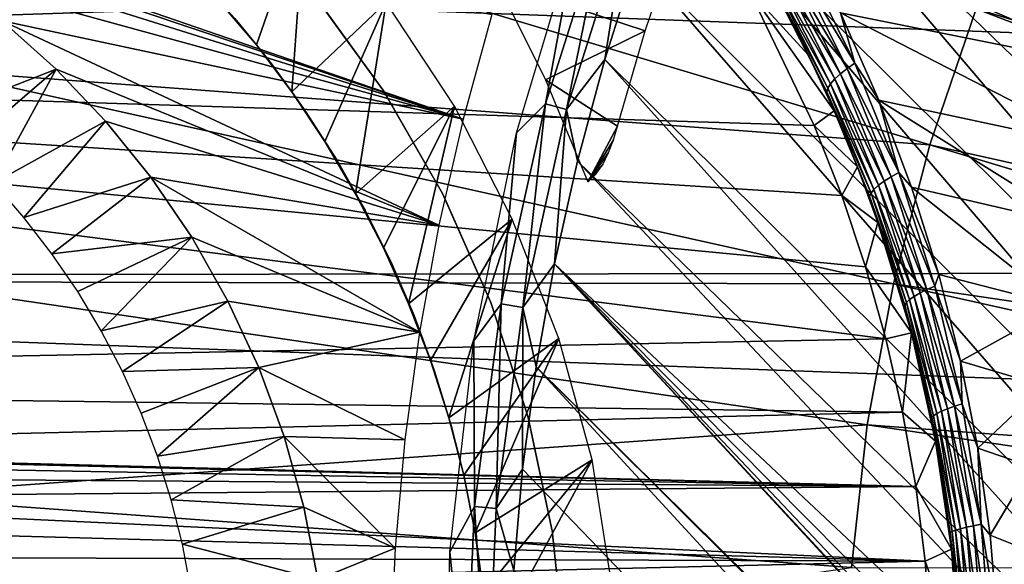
# Model space of a CAD drawing. Header units: millimetres. Extents: x -30.2 to 30.2, y -30.2 to 30.2.
# Tile 47 of 191: x -16.5 to -10.7, y 0.9 to 4.1. Entities that reach past the tile are written whole.
import ezdxf

# ---------------------------------------------------------------- set-up
doc = ezdxf.new("R2010")
doc.units = ezdxf.units.MM
doc.header["$LTSCALE"] = 81.481481
for name, color, linetype in [('1', 7, 'CONTINUOUS'), ('104', 7, 'CONTINUOUS'), ('112', 7, 'CONTINUOUS'), ('114', 7, 'CONTINUOUS'), ('133', 7, 'CONTINUOUS'), ('168', 7, 'CONTINUOUS'), ('174', 7, 'CONTINUOUS'), ('178', 7, 'CONTINUOUS'), ('2', 7, 'CONTINUOUS'), ('67', 7, 'CONTINUOUS'), ('71', 7, 'CONTINUOUS'), ('73', 7, 'CONTINUOUS'), ('79', 7, 'CONTINUOUS'), ('84', 7, 'CONTINUOUS')]:
    doc.layers.add(name, color=color, linetype=linetype)

msp = doc.modelspace()

# ---------------------------------------------------------------- linework, layer by layer
at = {"layer": '1', "color": 251, "linetype": 'Continuous', "true_color": 0x4c4c4c}
for points in [[(26.9991, 2.6189, 4.4), (-26.7333, 4.5989, 4.4), (26.7244, 4.6514, 4.4), (26.9991, 2.6189, 4.4)], [(-27.004, 2.5661, 4.4), (-26.7333, 4.5989, 4.4), (26.9991, 2.6189, 4.4), (-27.004, 2.5661, 4.4)], [(27.1205, 0.564, 4.4), (-27.004, 2.5661, 4.4), (26.9991, 2.6189, 4.4), (27.1205, 0.564, 4.4)], [(-27.1215, 0.5111, 4.4), (-27.004, 2.5661, 4.4), (27.1205, 0.564, 4.4), (-27.1215, 0.5111, 4.4)]]:
    msp.add_3dface(points, dxfattribs=at)
at = {"layer": '104', "color": 251, "linetype": 'Continuous', "true_color": 0x4c4c4c}
for points in [[(-13.6891, 4.1107, -221.4064), (-13.8598, 3.4924, -221.4064), (-18.0959, 4.9514, -216.9315), (-13.6891, 4.1107, -221.4064)], [(-18.0959, 4.9514, -216.9315), (-13.8598, 3.4924, -221.4064), (-17.6788, 4.7744, -217.3798), (-18.0959, 4.9514, -216.9315)], [(-17.6788, 4.7744, -217.3798), (-13.8598, 3.4924, -221.4064), (-17.2888, 4.5687, -217.8134), (-17.6788, 4.7744, -217.3798)], [(-17.2888, 4.5687, -217.8134), (-13.8598, 3.4924, -221.4064), (-16.9225, 4.3349, -218.2286), (-17.2888, 4.5687, -217.8134)], [(-16.9225, 4.3349, -218.2286), (-13.8598, 3.4924, -221.4064), (-16.5778, 4.0727, -218.6225), (-16.9225, 4.3349, -218.2286)], [(-13.8598, 3.4924, -221.4064), (-14.0025, 2.867, -221.4064), (-16.5778, 4.0727, -218.6225), (-13.8598, 3.4924, -221.4064)], [(-16.5778, 4.0727, -218.6225), (-14.0025, 2.867, -221.4064), (-16.26, 3.7876, -219.0003), (-16.5778, 4.0727, -218.6225)], [(-16.26, 3.7876, -219.0003), (-14.0025, 2.867, -221.4064), (-15.9686, 3.4806, -219.3573), (-16.26, 3.7876, -219.0003)], [(-15.9686, 3.4806, -219.3573), (-14.0025, 2.867, -221.4064), (-15.702, 3.1504, -219.6862), (-15.9686, 3.4806, -219.3573)], [(-14.0025, 2.867, -221.4064), (-14.117, 2.2359, -221.4064), (-15.702, 3.1504, -219.6862), (-14.0025, 2.867, -221.4064)], [(-15.702, 3.1504, -219.6862), (-14.117, 2.2359, -221.4064), (-15.4602, 2.7956, -219.9836), (-15.702, 3.1504, -219.6862)], [(-15.4602, 2.7956, -219.9836), (-14.117, 2.2359, -221.4064), (-15.2466, 2.4198, -220.2572), (-15.4602, 2.7956, -219.9836)], [(-15.2466, 2.4198, -220.2572), (-14.117, 2.2359, -221.4064), (-15.0638, 2.0267, -220.4981), (-15.2466, 2.4198, -220.2572)], [(-14.117, 2.2359, -221.4064), (-14.2031, 1.6003, -221.4064), (-15.0638, 2.0267, -220.4981), (-14.117, 2.2359, -221.4064)], [(-15.0638, 2.0267, -220.4981), (-14.2031, 1.6003, -221.4064), (-14.914, 1.6199, -220.6955), (-15.0638, 2.0267, -220.4981)], [(-14.2031, 1.6003, -221.4064), (-14.2606, 0.9615, -221.4064), (-14.914, 1.6199, -220.6955), (-14.2031, 1.6003, -221.4064)], [(-14.914, 1.6199, -220.6955), (-14.2606, 0.9615, -221.4064), (-14.7981, 1.2024, -220.8449), (-14.914, 1.6199, -220.6955)], [(-14.7981, 1.2024, -220.8449), (-14.2606, 0.9615, -221.4064), (-14.7167, 0.7761, -220.9524), (-14.7981, 1.2024, -220.8449)], [(-14.2606, 0.9615, -221.4064), (-14.2894, 0.3207, -221.4064), (-14.7167, 0.7761, -220.9524), (-14.2606, 0.9615, -221.4064)]]:
    msp.add_3dface(points, dxfattribs=at)
at = {"layer": '112', "color": 251, "linetype": 'Continuous', "true_color": 0x4c4c4c}
for points in [[(-16.5778, 4.0727, -218.6225), (-16.26, 3.7876, -219.0003), (-17.018, 3.4915, -135.1956), (-16.5778, 4.0727, -218.6225)], [(-17.018, 3.4915, -135.1956), (-16.26, 3.7876, -219.0003), (-16.8176, 3.3099, -135.1956), (-17.018, 3.4915, -135.1956)], [(-16.8176, 3.3099, -135.1956), (-16.26, 3.7876, -219.0003), (-16.6283, 3.1168, -135.1956), (-16.8176, 3.3099, -135.1956)], [(-16.26, 3.7876, -219.0003), (-15.9686, 3.4806, -219.3573), (-16.6283, 3.1168, -135.1956), (-16.26, 3.7876, -219.0003)], [(-16.6283, 3.1168, -135.1956), (-15.9686, 3.4806, -219.3573), (-16.4506, 2.9129, -135.1956), (-16.6283, 3.1168, -135.1956)], [(-15.9686, 3.4806, -219.3573), (-15.702, 3.1504, -219.6862), (-16.4506, 2.9129, -135.1956), (-15.9686, 3.4806, -219.3573)], [(-16.4506, 2.9129, -135.1956), (-15.702, 3.1504, -219.6862), (-16.2853, 2.6989, -135.1956), (-16.4506, 2.9129, -135.1956)], [(-15.702, 3.1504, -219.6862), (-15.4602, 2.7956, -219.9836), (-16.2853, 2.6989, -135.1956), (-15.702, 3.1504, -219.6862)], [(-16.2853, 2.6989, -135.1956), (-15.4602, 2.7956, -219.9836), (-16.1329, 2.4755, -135.1956), (-16.2853, 2.6989, -135.1956)], [(-16.1329, 2.4755, -135.1956), (-15.4602, 2.7956, -219.9836), (-15.9939, 2.2436, -135.1956), (-16.1329, 2.4755, -135.1956)], [(-15.4602, 2.7956, -219.9836), (-15.2466, 2.4198, -220.2572), (-15.9939, 2.2436, -135.1956), (-15.4602, 2.7956, -219.9836)], [(-15.9939, 2.2436, -135.1956), (-15.2466, 2.4198, -220.2572), (-15.8687, 2.0038, -135.1956), (-15.9939, 2.2436, -135.1956)], [(-15.2466, 2.4198, -220.2572), (-15.0638, 2.0267, -220.4981), (-15.8687, 2.0038, -135.1956), (-15.2466, 2.4198, -220.2572)], [(-15.8687, 2.0038, -135.1956), (-15.0638, 2.0267, -220.4981), (-15.7579, 1.7571, -135.1956), (-15.8687, 2.0038, -135.1956)], [(-15.7579, 1.7571, -135.1956), (-15.0638, 2.0267, -220.4981), (-15.6618, 1.5043, -135.1956), (-15.7579, 1.7571, -135.1956)], [(-15.0638, 2.0267, -220.4981), (-14.914, 1.6199, -220.6955), (-15.6618, 1.5043, -135.1956), (-15.0638, 2.0267, -220.4981)], [(-15.6618, 1.5043, -135.1956), (-14.914, 1.6199, -220.6955), (-15.5808, 1.2463, -135.1956), (-15.6618, 1.5043, -135.1956)], [(-14.914, 1.6199, -220.6955), (-14.7981, 1.2024, -220.8449), (-15.5808, 1.2463, -135.1956), (-14.914, 1.6199, -220.6955)], [(-15.5808, 1.2463, -135.1956), (-14.7981, 1.2024, -220.8449), (-15.5151, 0.984, -135.1956), (-15.5808, 1.2463, -135.1956)], [(-14.7981, 1.2024, -220.8449), (-14.7167, 0.7761, -220.9524), (-15.5151, 0.984, -135.1956), (-14.7981, 1.2024, -220.8449)], [(-15.5151, 0.984, -135.1956), (-14.7167, 0.7761, -220.9524), (-15.4649, 0.7183, -135.1956), (-15.5151, 0.984, -135.1956)]]:
    msp.add_3dface(points, dxfattribs=at)
at = {"layer": '114', "color": 251, "linetype": 'Continuous', "true_color": 0x4c4c4c}
for points in [[(-10.8369, 8.1824, -221.7), (-7.1406, 3.6024, -221.7), (-11.1971, 7.6847, -221.7), (-10.8369, 8.1824, -221.7)], [(-6.727, 4.3182, -221.7), (-7.1406, 3.6024, -221.7), (-10.8369, 8.1824, -221.7), (-6.727, 4.3182, -221.7)], [(-11.1971, 7.6847, -221.7), (-7.1406, 3.6024, -221.7), (-11.5321, 7.1754, -221.7), (-11.1971, 7.6847, -221.7)], [(-11.5321, 7.1754, -221.7), (-7.4734, 2.8548, -221.7), (-11.8421, 6.6546, -221.7), (-11.5321, 7.1754, -221.7)], [(-7.1406, 3.6024, -221.7), (-7.4734, 2.8548, -221.7), (-11.5321, 7.1754, -221.7), (-7.1406, 3.6024, -221.7)], [(-11.8421, 6.6546, -221.7), (-7.7272, 2.0615, -221.7), (-12.1271, 6.1223, -221.7), (-11.8421, 6.6546, -221.7)], [(-7.4734, 2.8548, -221.7), (-7.7272, 2.0615, -221.7), (-11.8421, 6.6546, -221.7), (-7.4734, 2.8548, -221.7)], [(-12.1271, 6.1223, -221.7), (-7.9001, 1.2372, -221.7), (-12.3871, 5.5781, -221.7), (-12.1271, 6.1223, -221.7)], [(-7.7272, 2.0615, -221.7), (-7.9001, 1.2372, -221.7), (-12.1271, 6.1223, -221.7), (-7.7272, 2.0615, -221.7)], [(-12.3871, 5.5781, -221.7), (-7.9885, 0.4075, -221.7), (-12.6232, 5.0164, -221.7), (-12.3871, 5.5781, -221.7)], [(-7.9001, 1.2372, -221.7), (-7.9885, 0.4075, -221.7), (-12.3871, 5.5781, -221.7), (-7.9001, 1.2372, -221.7)], [(-12.6232, 5.0164, -221.7), (-7.9889, -0.4099, -221.7), (-12.8354, 4.4377, -221.7), (-12.6232, 5.0164, -221.7)], [(-7.9885, 0.4075, -221.7), (-7.9889, -0.4099, -221.7), (-12.6232, 5.0164, -221.7), (-7.9885, 0.4075, -221.7)], [(-12.8354, 4.4377, -221.7), (-7.901, -1.2367, -221.7), (-13.0229, 3.8459, -221.7), (-12.8354, 4.4377, -221.7)], [(-7.9889, -0.4099, -221.7), (-7.901, -1.2367, -221.7), (-12.8354, 4.4377, -221.7), (-7.9889, -0.4099, -221.7)], [(-13.0229, 3.8459, -221.7), (-7.7288, -2.0566, -221.7), (-13.1848, 3.2451, -221.7), (-13.0229, 3.8459, -221.7)], [(-7.901, -1.2367, -221.7), (-7.7288, -2.0566, -221.7), (-13.0229, 3.8459, -221.7), (-7.901, -1.2367, -221.7)], [(-13.1848, 3.2451, -221.7), (-7.4767, -2.8456, -221.7), (-13.3203, 2.6392, -221.7), (-13.1848, 3.2451, -221.7)], [(-7.7288, -2.0566, -221.7), (-7.4767, -2.8456, -221.7), (-13.1848, 3.2451, -221.7), (-7.7288, -2.0566, -221.7)], [(-13.3203, 2.6392, -221.7), (-5.6788, -5.6345, -221.7), (-13.4285, 2.0323, -221.7), (-13.3203, 2.6392, -221.7)], [(-6.2292, -5.0142, -221.7), (-5.6788, -5.6345, -221.7), (-13.3203, 2.6392, -221.7), (-6.2292, -5.0142, -221.7)], [(-6.7223, -4.3269, -221.7), (-6.2292, -5.0142, -221.7), (-13.3203, 2.6392, -221.7), (-6.7223, -4.3269, -221.7)], [(-7.1428, -3.5966, -221.7), (-6.7223, -4.3269, -221.7), (-13.3203, 2.6392, -221.7), (-7.1428, -3.5966, -221.7)], [(-7.4767, -2.8456, -221.7), (-7.1428, -3.5966, -221.7), (-13.3203, 2.6392, -221.7), (-7.4767, -2.8456, -221.7)], [(-13.5087, 1.4284, -221.7), (-13.4285, 2.0323, -221.7), (0.9047, -13.5552, -221.7), (-13.5087, 1.4284, -221.7)], [(-13.4285, 2.0323, -221.7), (-5.6788, -5.6345, -221.7), (2.0954, -13.4195, -221.7), (-13.4285, 2.0323, -221.7)], [(0.9047, -13.5552, -221.7), (-13.4285, 2.0323, -221.7), (2.0954, -13.4195, -221.7), (0.9047, -13.5552, -221.7)], [(-13.5601, 0.8295, -221.7), (-13.5087, 1.4284, -221.7), (0.9047, -13.5552, -221.7), (-13.5601, 0.8295, -221.7)]]:
    msp.add_3dface(points, dxfattribs=at)
at = {"layer": '133', "color": 251, "linetype": 'Continuous', "true_color": 0x4c4c4c}
for points in [[(-13.2484, 3.5499, -221.6914), (-13.3726, 3.5832, -221.6658), (-13.0094, 4.735, -221.6658), (-13.2484, 3.5499, -221.6914)], [(-13.3726, 3.5832, -221.6658), (-13.1845, 4.6135, -221.6237), (-13.0094, 4.735, -221.6658), (-13.3726, 3.5832, -221.6658)], [(-12.8886, 4.6911, -221.6914), (-13.2484, 3.5499, -221.6914), (-13.0094, 4.735, -221.6658), (-12.8886, 4.6911, -221.6914)], [(-12.8886, 4.6911, -221.6914), (-13.0229, 3.8459, -221.7), (-13.2484, 3.5499, -221.6914), (-12.8886, 4.6911, -221.6914)], [(-12.8354, 4.4377, -221.7), (-13.0229, 3.8459, -221.7), (-12.8886, 4.6911, -221.6914), (-12.8354, 4.4377, -221.7)], [(-13.545, 3.413, -221.6237), (-13.1845, 4.6135, -221.6237), (-13.3726, 3.5832, -221.6658), (-13.545, 3.413, -221.6237)], [(-13.0229, 3.8459, -221.7), (-13.1848, 3.2451, -221.7), (-13.2484, 3.5499, -221.6914), (-13.0229, 3.8459, -221.7)], [(-13.5074, 2.3817, -221.6914), (-13.634, 2.404, -221.6658), (-13.3726, 3.5832, -221.6658), (-13.5074, 2.3817, -221.6914)], [(-13.634, 2.404, -221.6658), (-13.545, 3.413, -221.6237), (-13.3726, 3.5832, -221.6658), (-13.634, 2.404, -221.6658)], [(-13.2484, 3.5499, -221.6914), (-13.5074, 2.3817, -221.6914), (-13.3726, 3.5832, -221.6658), (-13.2484, 3.5499, -221.6914)], [(-13.2484, 3.5499, -221.6914), (-13.3203, 2.6392, -221.7), (-13.5074, 2.3817, -221.6914), (-13.2484, 3.5499, -221.6914)], [(-13.1848, 3.2451, -221.7), (-13.3203, 2.6392, -221.7), (-13.2484, 3.5499, -221.6914), (-13.1848, 3.2451, -221.7)], [(-13.7964, 2.1851, -221.6237), (-13.545, 3.413, -221.6237), (-13.634, 2.404, -221.6658), (-13.7964, 2.1851, -221.6237)], [(-13.3203, 2.6392, -221.7), (-13.4285, 2.0323, -221.7), (-13.5074, 2.3817, -221.6914), (-13.3203, 2.6392, -221.7)], [(-13.7917, 1.2066, -221.6658), (-13.7964, 2.1851, -221.6237), (-13.634, 2.404, -221.6658), (-13.7917, 1.2066, -221.6658)], [(-13.6636, 1.1954, -221.6914), (-13.7917, 1.2066, -221.6658), (-13.634, 2.404, -221.6658), (-13.6636, 1.1954, -221.6914)], [(-13.5074, 2.3817, -221.6914), (-13.6636, 1.1954, -221.6914), (-13.634, 2.404, -221.6658), (-13.5074, 2.3817, -221.6914)], [(-13.5074, 2.3817, -221.6914), (-13.5087, 1.4284, -221.7), (-13.6636, 1.1954, -221.6914), (-13.5074, 2.3817, -221.6914)], [(-13.4285, 2.0323, -221.7), (-13.5087, 1.4284, -221.7), (-13.5074, 2.3817, -221.6914), (-13.4285, 2.0323, -221.7)], [(-13.9367, 0.9396, -221.6237), (-13.7964, 2.1851, -221.6237), (-13.7917, 1.2066, -221.6658), (-13.9367, 0.9396, -221.6237)], [(-13.5087, 1.4284, -221.7), (-13.5601, 0.8295, -221.7), (-13.6636, 1.1954, -221.6914), (-13.5087, 1.4284, -221.7)], [(-13.8443, 0, -221.6658), (-13.9367, 0.9396, -221.6237), (-13.7917, 1.2066, -221.6658), (-13.8443, 0, -221.6658)], [(-13.7158, 0, -221.6914), (-13.8443, 0, -221.6658), (-13.7917, 1.2066, -221.6658), (-13.7158, 0, -221.6914)], [(-13.6636, 1.1954, -221.6914), (-13.7158, 0, -221.6914), (-13.7917, 1.2066, -221.6658), (-13.6636, 1.1954, -221.6914)], [(-13.6636, 1.1954, -221.6914), (-13.5601, 0.8295, -221.7), (-13.7158, 0, -221.6914), (-13.6636, 1.1954, -221.6914)], [(-13.9648, -0.3134, -221.6237), (-13.9367, 0.9396, -221.6237), (-13.8443, 0, -221.6658), (-13.9648, -0.3134, -221.6237)]]:
    msp.add_3dface(points, dxfattribs=at)
at = {"layer": '168', "color": 251, "linetype": 'Continuous', "true_color": 0x4c4c4c}
for points in [[(-12.7843, 4.0146, -219.7532), (-12.5966, 4.5698, -219.7532), (-13.661, 4.3026, -218.8287), (-12.7843, 4.0146, -219.7532)], [(-13.3724, 3.7257, -219.2704), (-12.7843, 4.0146, -219.7532), (-13.661, 4.3026, -218.8287), (-13.3724, 3.7257, -219.2704)], [(-12.9476, 3.4518, -219.7532), (-12.7843, 4.0146, -219.7532), (-13.3724, 3.7257, -219.2704), (-12.9476, 3.4518, -219.7532)], [(-13.1242, 3.1233, -219.6621), (-12.9476, 3.4518, -219.7532), (-13.3724, 3.7257, -219.2704), (-13.1242, 3.1233, -219.6621)], [(-12.9717, 3.3705, -219.7506), (-12.9476, 3.4518, -219.7532), (-13.1242, 3.1233, -219.6621), (-12.9717, 3.3705, -219.7506)], [(-13.001, 3.2952, -219.741), (-12.9717, 3.3705, -219.7506), (-13.1242, 3.1233, -219.6621), (-13.001, 3.2952, -219.741)], [(-13.0355, 3.2256, -219.7244), (-13.001, 3.2952, -219.741), (-13.1242, 3.1233, -219.6621), (-13.0355, 3.2256, -219.7244)], [(-13.0765, 3.1684, -219.6981), (-13.0355, 3.2256, -219.7244), (-13.1242, 3.1233, -219.6621), (-13.0765, 3.1684, -219.6981)]]:
    msp.add_3dface(points, dxfattribs=at)
at = {"layer": '174', "color": 251, "linetype": 'Continuous', "true_color": 0x4c4c4c}
for points in [[(-15.3056, 4.1988, -211.7), (-15.0776, 3.9316, -211.7), (-14.7915, 4.7582, -211.7), (-15.3056, 4.1988, -211.7)], [(-15.0776, 3.9316, -211.7), (-14.869, 3.655, -211.7), (-14.7915, 4.7582, -211.7), (-15.0776, 3.9316, -211.7)], [(-14.7915, 4.7582, -211.7), (-14.869, 3.655, -211.7), (-14.3138, 4.1822, -211.7), (-14.7915, 4.7582, -211.7)], [(-14.869, 3.655, -211.7), (-14.6743, 3.3615, -211.7), (-14.3138, 4.1822, -211.7), (-14.869, 3.655, -211.7)], [(-14.6743, 3.3615, -211.7), (-14.4939, 3.0531, -211.7), (-14.3138, 4.1822, -211.7), (-14.6743, 3.3615, -211.7)], [(-14.3138, 4.1822, -211.7), (-14.4939, 3.0531, -211.7), (-13.9107, 3.5691, -211.7), (-14.3138, 4.1822, -211.7)], [(-14.4939, 3.0531, -211.7), (-14.3292, 2.7327, -211.7), (-13.9107, 3.5691, -211.7), (-14.4939, 3.0531, -211.7)], [(-14.3292, 2.7327, -211.7), (-14.1817, 2.4034, -211.7), (-13.9107, 3.5691, -211.7), (-14.3292, 2.7327, -211.7)], [(-13.9107, 3.5691, -211.7), (-14.1817, 2.4034, -211.7), (-13.5689, 2.902, -211.7), (-13.9107, 3.5691, -211.7)], [(-14.1817, 2.4034, -211.7), (-14.0526, 2.0682, -211.7), (-13.5689, 2.902, -211.7), (-14.1817, 2.4034, -211.7)], [(-14.0526, 2.0682, -211.7), (-13.9435, 1.73, -211.7), (-13.5689, 2.902, -211.7), (-14.0526, 2.0682, -211.7)], [(-13.5689, 2.902, -211.7), (-13.9435, 1.73, -211.7), (-13.2949, 2.199, -211.7), (-13.5689, 2.902, -211.7)], [(-13.9435, 1.73, -211.7), (-13.8557, 1.3919, -211.7), (-13.2949, 2.199, -211.7), (-13.9435, 1.73, -211.7)], [(-13.8557, 1.3919, -211.7), (-13.789, 1.051, -211.7), (-13.2949, 2.199, -211.7), (-13.8557, 1.3919, -211.7)], [(-13.2949, 2.199, -211.7), (-13.789, 1.051, -211.7), (-13.0982, 1.4827, -211.7), (-13.2949, 2.199, -211.7)], [(-13.789, 1.051, -211.7), (-13.7418, 0.7004, -211.7), (-13.0982, 1.4827, -211.7), (-13.789, 1.051, -211.7)], [(-13.7418, 0.7004, -211.7), (-13.7138, 0.3432, -211.7), (-13.0982, 1.4827, -211.7), (-13.7418, 0.7004, -211.7)], [(-13.0982, 1.4827, -211.7), (-13.7138, 0.3432, -211.7), (-12.9832, 0.7542, -211.7), (-13.0982, 1.4827, -211.7)]]:
    msp.add_3dface(points, dxfattribs=at)
at = {"layer": '178', "color": 251, "linetype": 'Continuous', "true_color": 0x4c4c4c}
for points in [[(-15.0776, 3.9316, -211.7), (-15.3056, 4.1988, -211.7), (-15.2055, 4.087, -124.7), (-15.0776, 3.9316, -211.7)], [(-14.9904, 3.8203, -124.7), (-15.0776, 3.9316, -211.7), (-15.2055, 4.087, -124.7), (-14.9904, 3.8203, -124.7)], [(-14.869, 3.655, -211.7), (-15.0776, 3.9316, -211.7), (-14.9904, 3.8203, -124.7), (-14.869, 3.655, -211.7)], [(-14.7901, 3.5423, -124.7), (-14.869, 3.655, -211.7), (-14.9904, 3.8203, -124.7), (-14.7901, 3.5423, -124.7)], [(-14.6743, 3.3615, -211.7), (-14.869, 3.655, -211.7), (-14.7901, 3.5423, -124.7), (-14.6743, 3.3615, -211.7)], [(-14.6052, 3.2538, -124.7), (-14.6743, 3.3615, -211.7), (-14.7901, 3.5423, -124.7), (-14.6052, 3.2538, -124.7)], [(-14.4939, 3.0531, -211.7), (-14.6743, 3.3615, -211.7), (-14.6052, 3.2538, -124.7), (-14.4939, 3.0531, -211.7)], [(-14.4363, 2.9557, -124.7), (-14.4939, 3.0531, -211.7), (-14.6052, 3.2538, -124.7), (-14.4363, 2.9557, -124.7)], [(-14.3292, 2.7327, -211.7), (-14.4939, 3.0531, -211.7), (-14.4363, 2.9557, -124.7), (-14.3292, 2.7327, -211.7)], [(-14.2838, 2.6488, -124.7), (-14.3292, 2.7327, -211.7), (-14.4363, 2.9557, -124.7), (-14.2838, 2.6488, -124.7)], [(-14.1817, 2.4034, -211.7), (-14.3292, 2.7327, -211.7), (-14.2838, 2.6488, -124.7), (-14.1817, 2.4034, -211.7)], [(-14.1482, 2.3341, -124.7), (-14.1817, 2.4034, -211.7), (-14.2838, 2.6488, -124.7), (-14.1482, 2.3341, -124.7)], [(-14.0526, 2.0682, -211.7), (-14.1817, 2.4034, -211.7), (-14.1482, 2.3341, -124.7), (-14.0526, 2.0682, -211.7)], [(-14.03, 2.0124, -124.7), (-14.0526, 2.0682, -211.7), (-14.1482, 2.3341, -124.7), (-14.03, 2.0124, -124.7)], [(-13.9435, 1.73, -211.7), (-14.0526, 2.0682, -211.7), (-14.03, 2.0124, -124.7), (-13.9435, 1.73, -211.7)], [(-13.9294, 1.6848, -124.7), (-13.9435, 1.73, -211.7), (-14.03, 2.0124, -124.7), (-13.9294, 1.6848, -124.7)], [(-13.8557, 1.3919, -211.7), (-13.9435, 1.73, -211.7), (-13.9294, 1.6848, -124.7), (-13.8557, 1.3919, -211.7)], [(-13.8468, 1.3522, -124.7), (-13.8557, 1.3919, -211.7), (-13.9294, 1.6848, -124.7), (-13.8468, 1.3522, -124.7)], [(-13.789, 1.051, -211.7), (-13.8557, 1.3919, -211.7), (-13.8468, 1.3522, -124.7), (-13.789, 1.051, -211.7)], [(-13.7823, 1.0156, -124.7), (-13.789, 1.051, -211.7), (-13.8468, 1.3522, -124.7), (-13.7823, 1.0156, -124.7)], [(-13.7418, 0.7004, -211.7), (-13.789, 1.051, -211.7), (-13.7823, 1.0156, -124.7), (-13.7418, 0.7004, -211.7)], [(-13.7363, 0.676, -124.7), (-13.7418, 0.7004, -211.7), (-13.7823, 1.0156, -124.7), (-13.7363, 0.676, -124.7)]]:
    msp.add_3dface(points, dxfattribs=at)
at = {"layer": '2', "color": 251, "linetype": 'Continuous', "true_color": 0x4c4c4c}
for points in [[(-16.9813, 3.7827, 6.644), (-11.1064, 3.3414, 6.8418), (-16.6598, 5.0122, 6.644), (-16.9813, 3.7827, 6.644)], [(-11.1064, 3.3414, 6.8418), (-10.8329, 4.1432, 6.8418), (-16.6598, 5.0122, 6.644), (-11.1064, 3.3414, 6.8418)], [(-10.8329, 4.1432, 6.8418), (-5.2486, 2.4605, 6.9605), (-10.5016, 4.9229, 6.8418), (-10.8329, 4.1432, 6.8418)], [(-11.1064, 3.3414, 6.8418), (-5.4142, 2.0708, 6.9605), (-10.8329, 4.1432, 6.8418), (-11.1064, 3.3414, 6.8418)], [(-5.4142, 2.0708, 6.9605), (-5.2486, 2.4605, 6.9605), (-10.8329, 4.1432, 6.8418), (-5.4142, 2.0708, 6.9605)], [(-17.2121, 2.5331, 6.644), (-11.3207, 2.5218, 6.8418), (-16.9813, 3.7827, 6.644), (-17.2121, 2.5331, 6.644)], [(-11.3207, 2.5218, 6.8418), (-11.1064, 3.3414, 6.8418), (-16.9813, 3.7827, 6.644), (-11.3207, 2.5218, 6.8418)], [(-11.3207, 2.5218, 6.8418), (-5.551, 1.67, 6.9605), (-11.1064, 3.3414, 6.8418), (-11.3207, 2.5218, 6.8418)], [(-5.551, 1.67, 6.9605), (-5.4142, 2.0708, 6.9605), (-11.1064, 3.3414, 6.8418), (-5.551, 1.67, 6.9605)], [(-17.3511, 1.2699, 6.644), (-11.4746, 1.6887, 6.8418), (-17.2121, 2.5331, 6.644), (-17.3511, 1.2699, 6.644)], [(-11.4746, 1.6887, 6.8418), (-11.3207, 2.5218, 6.8418), (-17.2121, 2.5331, 6.644), (-11.4746, 1.6887, 6.8418)], [(-11.4746, 1.6887, 6.8418), (-5.6581, 1.2604, 6.9605), (-11.3207, 2.5218, 6.8418), (-11.4746, 1.6887, 6.8418)], [(-5.6581, 1.2604, 6.9605), (-5.551, 1.67, 6.9605), (-11.3207, 2.5218, 6.8418), (-5.6581, 1.2604, 6.9605)], [(-11.5672, 0.8466, 6.8418), (-11.4746, 1.6887, 6.8418), (-17.3511, 1.2699, 6.644), (-11.5672, 0.8466, 6.8418)], [(-11.5672, 0.8466, 6.8418), (-5.735, 0.844, 6.9605), (-11.4746, 1.6887, 6.8418), (-11.5672, 0.8466, 6.8418)], [(-5.735, 0.844, 6.9605), (-5.6581, 1.2604, 6.9605), (-11.4746, 1.6887, 6.8418), (-5.735, 0.844, 6.9605)], [(-17.3975, 0, 6.644), (-11.5672, 0.8466, 6.8418), (-17.3511, 1.2699, 6.644), (-17.3975, 0, 6.644)]]:
    msp.add_3dface(points, dxfattribs=at)
at = {"layer": '67', "color": 251, "linetype": 'Continuous', "true_color": 0x4c4c4c}
for points in [[(-11.898, 4.6328, -115.9036), (-12.2039, 5.1433, -116.1178), (-9.9128, 3.7753, -114.9299), (-11.898, 4.6328, -115.9036)], [(-9.9128, 3.7753, -114.9299), (-12.2039, 5.1433, -116.1178), (-9.7308, 4.2221, -114.9299), (-9.9128, 3.7753, -114.9299)], [(-11.6332, 4.12, -115.7112), (-11.898, 4.6328, -115.9036), (-9.9128, 3.7753, -114.9299), (-11.6332, 4.12, -115.7112)], [(-11.4061, 3.6052, -115.5405), (-11.6332, 4.12, -115.7112), (-10.0742, 3.3206, -114.9299), (-11.4061, 3.6052, -115.5405)], [(-10.0742, 3.3206, -114.9299), (-11.6332, 4.12, -115.7112), (-9.9128, 3.7753, -114.9299), (-10.0742, 3.3206, -114.9299)], [(-11.2137, 3.0907, -115.3915), (-11.4061, 3.6052, -115.5405), (-10.2147, 2.8591, -114.9299), (-11.2137, 3.0907, -115.3915)], [(-10.2147, 2.8591, -114.9299), (-11.4061, 3.6052, -115.5405), (-10.0742, 3.3206, -114.9299), (-10.2147, 2.8591, -114.9299)], [(-11.0535, 2.577, -115.2645), (-11.2137, 3.0907, -115.3915), (-10.3342, 2.3917, -114.9299), (-11.0535, 2.577, -115.2645)], [(-10.3342, 2.3917, -114.9299), (-11.2137, 3.0907, -115.3915), (-10.2147, 2.8591, -114.9299), (-10.3342, 2.3917, -114.9299)], [(-10.9238, 2.0642, -115.1596), (-11.0535, 2.577, -115.2645), (-10.3342, 2.3917, -114.9299), (-10.9238, 2.0642, -115.1596)], [(-10.4323, 1.9193, -114.9299), (-10.9238, 2.0642, -115.1596), (-10.3342, 2.3917, -114.9299), (-10.4323, 1.9193, -114.9299)], [(-10.8228, 1.5514, -115.0768), (-10.9238, 2.0642, -115.1596), (-10.4323, 1.9193, -114.9299), (-10.8228, 1.5514, -115.0768)], [(-10.5087, 1.443, -114.9299), (-10.8228, 1.5514, -115.0768), (-10.4323, 1.9193, -114.9299), (-10.5087, 1.443, -114.9299)], [(-10.7504, 1.0377, -115.0169), (-10.8228, 1.5514, -115.0768), (-10.5087, 1.443, -114.9299), (-10.7504, 1.0377, -115.0169)], [(-10.5635, 0.9636, -114.9299), (-10.7504, 1.0377, -115.0169), (-10.5087, 1.443, -114.9299), (-10.5635, 0.9636, -114.9299)], [(-10.707, 0.5232, -114.9805), (-10.7504, 1.0377, -115.0169), (-10.5635, 0.9636, -114.9299), (-10.707, 0.5232, -114.9805)], [(-10.5964, 0.4823, -114.9299), (-10.707, 0.5232, -114.9805), (-10.5635, 0.9636, -114.9299), (-10.5964, 0.4823, -114.9299)]]:
    msp.add_3dface(points, dxfattribs=at)
at = {"layer": '71', "color": 251, "linetype": 'Continuous', "true_color": 0x4c4c4c}
for points in [[(-11.8215, 3.8701, -116.0536), (-11.6695, 3.5414, -115.9374), (-12.1712, 4.2543, -120), (-11.8215, 3.8701, -116.0536)], [(-12.1712, 4.2543, -120), (-11.6695, 3.5414, -115.9374), (-11.7878, 3.4564, -120), (-12.1712, 4.2543, -120)], [(-11.9897, 4.1978, -116.1793), (-11.8215, 3.8701, -116.0536), (-12.1712, 4.2543, -120), (-11.9897, 4.1978, -116.1793)], [(-11.6695, 3.5414, -115.9374), (-11.5332, 3.2123, -115.8307), (-11.7878, 3.4564, -120), (-11.6695, 3.5414, -115.9374)], [(-11.7878, 3.4564, -120), (-11.5332, 3.2123, -115.8307), (-11.6256, 3.0423, -120), (-11.7878, 3.4564, -120)], [(-11.5332, 3.2123, -115.8307), (-11.4121, 2.8837, -115.7339), (-11.6256, 3.0423, -120), (-11.5332, 3.2123, -115.8307)], [(-11.6256, 3.0423, -120), (-11.4121, 2.8837, -115.7339), (-11.4843, 2.6215, -120), (-11.6256, 3.0423, -120)], [(-11.4121, 2.8837, -115.7339), (-11.2146, 2.2329, -115.5713), (-11.4843, 2.6215, -120), (-11.4121, 2.8837, -115.7339)], [(-11.4843, 2.6215, -120), (-11.2146, 2.2329, -115.5713), (-11.3648, 2.196, -120), (-11.4843, 2.6215, -120)], [(-11.3648, 2.196, -120), (-11.2146, 2.2329, -115.5713), (-11.2663, 1.7631, -120), (-11.3648, 2.196, -120)], [(-11.2146, 2.2329, -115.5713), (-11.0719, 1.5929, -115.4492), (-11.2663, 1.7631, -120), (-11.2146, 2.2329, -115.5713)], [(-11.2663, 1.7631, -120), (-11.0719, 1.5929, -115.4492), (-11.1891, 1.3251, -120), (-11.2663, 1.7631, -120)], [(-11.0719, 1.5929, -115.4492), (-10.9786, 0.9558, -115.3667), (-11.1891, 1.3251, -120), (-11.0719, 1.5929, -115.4492)], [(-11.1891, 1.3251, -120), (-10.9786, 0.9558, -115.3667), (-11.134, 0.8854, -120), (-11.1891, 1.3251, -120)], [(-10.9786, 0.9558, -115.3667), (-10.9324, 0.3261, -115.324), (-11.134, 0.8854, -120), (-10.9786, 0.9558, -115.3667)], [(-11.134, 0.8854, -120), (-10.9324, 0.3261, -115.324), (-11.1011, 0.4443, -120), (-11.134, 0.8854, -120)]]:
    msp.add_3dface(points, dxfattribs=at)
at = {"layer": '73', "color": 251, "linetype": 'Continuous', "true_color": 0x4c4c4c}
for points in [[(-11.5486, 3.8227, -115.6358), (-11.8956, 4.4024, -115.8859), (-11.8513, 4.4379, -115.8572), (-11.5486, 3.8227, -115.6358)], [(-11.6332, 4.12, -115.7112), (-11.5486, 3.8227, -115.6358), (-11.8513, 4.4379, -115.8572), (-11.6332, 4.12, -115.7112)], [(-11.6335, 3.7612, -115.7041), (-11.9667, 4.331, -115.9699), (-11.9347, 4.3663, -115.9239), (-11.6335, 3.7612, -115.7041)], [(-11.5935, 3.7922, -115.6656), (-11.9347, 4.3663, -115.9239), (-11.8956, 4.4024, -115.8859), (-11.5935, 3.7922, -115.6656)], [(-11.6335, 3.7612, -115.7041), (-11.9347, 4.3663, -115.9239), (-11.5935, 3.7922, -115.6656), (-11.6335, 3.7612, -115.7041)], [(-11.5935, 3.7922, -115.6656), (-11.8956, 4.4024, -115.8859), (-11.5486, 3.8227, -115.6358), (-11.5935, 3.7922, -115.6656)], [(-11.6666, 3.7307, -115.75), (-11.99, 4.298, -116.0223), (-11.9667, 4.331, -115.9699), (-11.6666, 3.7307, -115.75)], [(-11.6666, 3.7307, -115.75), (-11.9667, 4.331, -115.9699), (-11.6335, 3.7612, -115.7041), (-11.6666, 3.7307, -115.75)], [(-11.7072, 3.6763, -115.8578), (-12.0085, 4.2435, -116.1371), (-12.004, 4.2685, -116.0789), (-11.7072, 3.6763, -115.8578)], [(-11.7139, 3.6542, -115.9151), (-11.9897, 4.1978, -116.1793), (-12.0085, 4.2435, -116.1371), (-11.7139, 3.6542, -115.9151)], [(-11.7139, 3.6542, -115.9151), (-12.0085, 4.2435, -116.1371), (-11.7072, 3.6763, -115.8578), (-11.7139, 3.6542, -115.9151)], [(-11.6914, 3.7021, -115.802), (-12.004, 4.2685, -116.0789), (-11.99, 4.298, -116.0223), (-11.6914, 3.7021, -115.802)], [(-11.7072, 3.6763, -115.8578), (-12.004, 4.2685, -116.0789), (-11.6914, 3.7021, -115.802), (-11.7072, 3.6763, -115.8578)], [(-11.6914, 3.7021, -115.802), (-11.99, 4.298, -116.0223), (-11.6666, 3.7307, -115.75), (-11.6914, 3.7021, -115.802)], [(-11.8215, 3.8701, -116.0536), (-11.9897, 4.1978, -116.1793), (-11.7139, 3.6542, -115.9151), (-11.8215, 3.8701, -116.0536)], [(-11.6332, 4.12, -115.7112), (-11.4061, 3.6052, -115.5405), (-11.5486, 3.8227, -115.6358), (-11.6332, 4.12, -115.7112)], [(-11.6695, 3.5414, -115.9374), (-11.8215, 3.8701, -116.0536), (-11.7139, 3.6542, -115.9151), (-11.6695, 3.5414, -115.9374)], [(-11.3346, 3.1534, -115.4698), (-11.6335, 3.7612, -115.7041), (-11.5935, 3.7922, -115.6656), (-11.3346, 3.1534, -115.4698)], [(-11.2892, 3.1786, -115.4391), (-11.5935, 3.7922, -115.6656), (-11.5486, 3.8227, -115.6358), (-11.2892, 3.1786, -115.4391)], [(-11.3346, 3.1534, -115.4698), (-11.5935, 3.7922, -115.6656), (-11.2892, 3.1786, -115.4391), (-11.3346, 3.1534, -115.4698)], [(-11.4061, 3.6052, -115.5405), (-11.2892, 3.1786, -115.4391), (-11.5486, 3.8227, -115.6358), (-11.4061, 3.6052, -115.5405)], [(-11.4091, 3.1024, -115.5546), (-11.6914, 3.7021, -115.802), (-11.6666, 3.7307, -115.75), (-11.4091, 3.1024, -115.5546)], [(-11.3751, 3.1277, -115.5087), (-11.6666, 3.7307, -115.75), (-11.6335, 3.7612, -115.7041), (-11.3751, 3.1277, -115.5087)], [(-11.4091, 3.1024, -115.5546), (-11.6666, 3.7307, -115.75), (-11.3751, 3.1277, -115.5087), (-11.4091, 3.1024, -115.5546)], [(-11.3751, 3.1277, -115.5087), (-11.6335, 3.7612, -115.7041), (-11.3346, 3.1534, -115.4698), (-11.3751, 3.1277, -115.5087)], [(-11.4525, 3.0566, -115.6612), (-11.7139, 3.6542, -115.9151), (-11.7072, 3.6763, -115.8578), (-11.4525, 3.0566, -115.6612)], [(-11.4351, 3.0784, -115.6061), (-11.7072, 3.6763, -115.8578), (-11.6914, 3.7021, -115.802), (-11.4351, 3.0784, -115.6061)], [(-11.4525, 3.0566, -115.6612), (-11.7072, 3.6763, -115.8578), (-11.4351, 3.0784, -115.6061), (-11.4525, 3.0566, -115.6612)], [(-11.4351, 3.0784, -115.6061), (-11.6914, 3.7021, -115.802), (-11.4091, 3.1024, -115.5546), (-11.4351, 3.0784, -115.6061)], [(-11.461, 3.0376, -115.7177), (-11.6695, 3.5414, -115.9374), (-11.7139, 3.6542, -115.9151), (-11.461, 3.0376, -115.7177)], [(-11.461, 3.0376, -115.7177), (-11.7139, 3.6542, -115.9151), (-11.4525, 3.0566, -115.6612), (-11.461, 3.0376, -115.7177)], [(-11.4061, 3.6052, -115.5405), (-11.2137, 3.0907, -115.3915), (-11.2892, 3.1786, -115.4391), (-11.4061, 3.6052, -115.5405)], [(-11.5332, 3.2123, -115.8307), (-11.6695, 3.5414, -115.9374), (-11.461, 3.0376, -115.7177), (-11.5332, 3.2123, -115.8307)], [(-11.4121, 2.8837, -115.7339), (-11.5332, 3.2123, -115.8307), (-11.461, 3.0376, -115.7177), (-11.4121, 2.8837, -115.7339)], [(-11.1225, 2.4875, -115.3039), (-11.3751, 3.1277, -115.5087), (-11.3346, 3.1534, -115.4698), (-11.1225, 2.4875, -115.3039)], [(-11.0769, 2.5074, -115.2724), (-11.3346, 3.1534, -115.4698), (-11.2892, 3.1786, -115.4391), (-11.0769, 2.5074, -115.2724)], [(-11.1225, 2.4875, -115.3039), (-11.3346, 3.1534, -115.4698), (-11.0769, 2.5074, -115.2724), (-11.1225, 2.4875, -115.3039)], [(-11.2137, 3.0907, -115.3915), (-11.0535, 2.577, -115.2645), (-11.2892, 3.1786, -115.4391), (-11.2137, 3.0907, -115.3915)], [(-11.0535, 2.577, -115.2645), (-11.0769, 2.5074, -115.2724), (-11.2892, 3.1786, -115.4391), (-11.0535, 2.577, -115.2645)], [(-11.1981, 2.4472, -115.3891), (-11.4351, 3.0784, -115.6061), (-11.4091, 3.1024, -115.5546), (-11.1981, 2.4472, -115.3891)], [(-11.1634, 2.4672, -115.3432), (-11.4091, 3.1024, -115.5546), (-11.3751, 3.1277, -115.5087), (-11.1634, 2.4672, -115.3432)], [(-11.1981, 2.4472, -115.3891), (-11.4091, 3.1024, -115.5546), (-11.1634, 2.4672, -115.3432), (-11.1981, 2.4472, -115.3891)], [(-11.1634, 2.4672, -115.3432), (-11.3751, 3.1277, -115.5087), (-11.1225, 2.4875, -115.3039), (-11.1634, 2.4672, -115.3432)], [(-11.2438, 2.4108, -115.4947), (-11.461, 3.0376, -115.7177), (-11.4525, 3.0566, -115.6612), (-11.2438, 2.4108, -115.4947)], [(-11.2538, 2.3955, -115.5505), (-11.4121, 2.8837, -115.7339), (-11.461, 3.0376, -115.7177), (-11.2538, 2.3955, -115.5505)], [(-11.2538, 2.3955, -115.5505), (-11.461, 3.0376, -115.7177), (-11.2438, 2.4108, -115.4947), (-11.2538, 2.3955, -115.5505)], [(-11.2251, 2.4282, -115.4402), (-11.4525, 3.0566, -115.6612), (-11.4351, 3.0784, -115.6061), (-11.2251, 2.4282, -115.4402)], [(-11.2438, 2.4108, -115.4947), (-11.4525, 3.0566, -115.6612), (-11.2251, 2.4282, -115.4402), (-11.2438, 2.4108, -115.4947)], [(-11.2251, 2.4282, -115.4402), (-11.4351, 3.0784, -115.6061), (-11.1981, 2.4472, -115.3891), (-11.2251, 2.4282, -115.4402)], [(-11.2146, 2.2329, -115.5713), (-11.4121, 2.8837, -115.7339), (-11.2538, 2.3955, -115.5505), (-11.2146, 2.2329, -115.5713)], [(-11.0535, 2.577, -115.2645), (-10.9238, 2.0642, -115.1596), (-11.0769, 2.5074, -115.2724), (-11.0535, 2.577, -115.2645)], [(-10.9142, 1.8133, -115.1406), (-11.1225, 2.4875, -115.3039), (-11.0769, 2.5074, -115.2724), (-10.9142, 1.8133, -115.1406)], [(-10.9238, 2.0642, -115.1596), (-10.9142, 1.8133, -115.1406), (-11.0769, 2.5074, -115.2724), (-10.9238, 2.0642, -115.1596)], [(-11.0362, 1.7695, -115.2582), (-11.2251, 2.4282, -115.4402), (-11.1981, 2.4472, -115.3891), (-11.0362, 1.7695, -115.2582)], [(-11.0011, 1.784, -115.2124), (-11.1981, 2.4472, -115.3891), (-11.1634, 2.4672, -115.3432), (-11.0011, 1.784, -115.2124)], [(-11.0362, 1.7695, -115.2582), (-11.1981, 2.4472, -115.3891), (-11.0011, 1.784, -115.2124), (-11.0362, 1.7695, -115.2582)], [(-10.9599, 1.7988, -115.1728), (-11.1634, 2.4672, -115.3432), (-11.1225, 2.4875, -115.3039), (-10.9599, 1.7988, -115.1728)], [(-11.0011, 1.784, -115.2124), (-11.1634, 2.4672, -115.3432), (-10.9599, 1.7988, -115.1728), (-11.0011, 1.784, -115.2124)], [(-10.9599, 1.7988, -115.1728), (-11.1225, 2.4875, -115.3039), (-10.9142, 1.8133, -115.1406), (-10.9599, 1.7988, -115.1728)], [(-11.0835, 1.7431, -115.363), (-11.2538, 2.3955, -115.5505), (-11.2438, 2.4108, -115.4947), (-11.0835, 1.7431, -115.363)], [(-11.0948, 1.732, -115.4183), (-11.2146, 2.2329, -115.5713), (-11.2538, 2.3955, -115.5505), (-11.0948, 1.732, -115.4183)], [(-11.0948, 1.732, -115.4183), (-11.2538, 2.3955, -115.5505), (-11.0835, 1.7431, -115.363), (-11.0948, 1.732, -115.4183)], [(-11.0639, 1.7558, -115.3091), (-11.2438, 2.4108, -115.4947), (-11.2251, 2.4282, -115.4402), (-11.0639, 1.7558, -115.3091)], [(-11.0835, 1.7431, -115.363), (-11.2438, 2.4108, -115.4947), (-11.0639, 1.7558, -115.3091), (-11.0835, 1.7431, -115.363)], [(-11.0639, 1.7558, -115.3091), (-11.2251, 2.4282, -115.4402), (-11.0362, 1.7695, -115.2582), (-11.0639, 1.7558, -115.3091)], [(-11.0719, 1.5929, -115.4492), (-11.2146, 2.2329, -115.5713), (-11.0948, 1.732, -115.4183), (-11.0719, 1.5929, -115.4492)], [(-10.9238, 2.0642, -115.1596), (-10.8228, 1.5514, -115.0768), (-10.9142, 1.8133, -115.1406), (-10.9238, 2.0642, -115.1596)], [(-10.803, 1.1026, -115.0481), (-10.9599, 1.7988, -115.1728), (-10.9142, 1.8133, -115.1406), (-10.803, 1.1026, -115.0481)], [(-10.8228, 1.5514, -115.0768), (-10.803, 1.1026, -115.0481), (-10.9142, 1.8133, -115.1406), (-10.8228, 1.5514, -115.0768)], [(-10.9738, 1.0598, -115.2706), (-11.0948, 1.732, -115.4183), (-11.0835, 1.7431, -115.363), (-10.9738, 1.0598, -115.2706)], [(-10.9535, 1.0675, -115.2169), (-11.0835, 1.7431, -115.363), (-11.0639, 1.7558, -115.3091), (-10.9535, 1.0675, -115.2169)], [(-10.9738, 1.0598, -115.2706), (-11.0835, 1.7431, -115.363), (-10.9535, 1.0675, -115.2169), (-10.9738, 1.0598, -115.2706)], [(-10.9253, 1.0759, -115.1664), (-11.0639, 1.7558, -115.3091), (-11.0362, 1.7695, -115.2582), (-10.9253, 1.0759, -115.1664)], [(-10.9535, 1.0675, -115.2169), (-11.0639, 1.7558, -115.3091), (-10.9253, 1.0759, -115.1664), (-10.9535, 1.0675, -115.2169)], [(-10.8899, 1.0847, -115.1205), (-11.0362, 1.7695, -115.2582), (-11.0011, 1.784, -115.2124), (-10.8899, 1.0847, -115.1205)], [(-10.9253, 1.0759, -115.1664), (-11.0362, 1.7695, -115.2582), (-10.8899, 1.0847, -115.1205), (-10.9253, 1.0759, -115.1664)], [(-10.8487, 1.0937, -115.0808), (-11.0011, 1.784, -115.2124), (-10.9599, 1.7988, -115.1728), (-10.8487, 1.0937, -115.0808)], [(-10.8899, 1.0847, -115.1205), (-11.0011, 1.784, -115.2124), (-10.8487, 1.0937, -115.0808), (-10.8899, 1.0847, -115.1205)], [(-10.8487, 1.0937, -115.0808), (-10.9599, 1.7988, -115.1728), (-10.803, 1.1026, -115.0481), (-10.8487, 1.0937, -115.0808)], [(-10.9859, 1.053, -115.3255), (-11.0719, 1.5929, -115.4492), (-11.0948, 1.732, -115.4183), (-10.9859, 1.053, -115.3255)], [(-10.9859, 1.053, -115.3255), (-11.0948, 1.732, -115.4183), (-10.9738, 1.0598, -115.2706), (-10.9859, 1.053, -115.3255)], [(-10.9786, 0.9558, -115.3667), (-11.0719, 1.5929, -115.4492), (-10.9859, 1.053, -115.3255), (-10.9786, 0.9558, -115.3667)], [(-10.8228, 1.5514, -115.0768), (-10.7504, 1.0377, -115.0169), (-10.803, 1.1026, -115.0481), (-10.8228, 1.5514, -115.0768)], [(-10.9169, 0.3671, -115.2217), (-10.9859, 1.053, -115.3255), (-10.9738, 1.0598, -115.2706), (-10.9169, 0.3671, -115.2217)], [(-10.9295, 0.3648, -115.2764), (-10.9786, 0.9558, -115.3667), (-10.9859, 1.053, -115.3255), (-10.9295, 0.3648, -115.2764)], [(-10.9295, 0.3648, -115.2764), (-10.9859, 1.053, -115.3255), (-10.9169, 0.3671, -115.2217), (-10.9295, 0.3648, -115.2764)], [(-10.8962, 0.3698, -115.1682), (-10.9738, 1.0598, -115.2706), (-10.9535, 1.0675, -115.2169), (-10.8962, 0.3698, -115.1682)], [(-10.9169, 0.3671, -115.2217), (-10.9738, 1.0598, -115.2706), (-10.8962, 0.3698, -115.1682), (-10.9169, 0.3671, -115.2217)], [(-10.8678, 0.3727, -115.1177), (-10.9535, 1.0675, -115.2169), (-10.9253, 1.0759, -115.1664), (-10.8678, 0.3727, -115.1177)], [(-10.8962, 0.3698, -115.1682), (-10.9535, 1.0675, -115.2169), (-10.8678, 0.3727, -115.1177), (-10.8962, 0.3698, -115.1682)], [(-10.8323, 0.3758, -115.0719), (-10.9253, 1.0759, -115.1664), (-10.8899, 1.0847, -115.1205), (-10.8323, 0.3758, -115.0719)], [(-10.8678, 0.3727, -115.1177), (-10.9253, 1.0759, -115.1664), (-10.8323, 0.3758, -115.0719), (-10.8678, 0.3727, -115.1177)], [(-10.791, 0.3789, -115.032), (-10.8899, 1.0847, -115.1205), (-10.8487, 1.0937, -115.0808), (-10.791, 0.3789, -115.032)], [(-10.8323, 0.3758, -115.0719), (-10.8899, 1.0847, -115.1205), (-10.791, 0.3789, -115.032), (-10.8323, 0.3758, -115.0719)], [(-10.7454, 0.382, -114.9992), (-10.8487, 1.0937, -115.0808), (-10.803, 1.1026, -115.0481), (-10.7454, 0.382, -114.9992)], [(-10.791, 0.3789, -115.032), (-10.8487, 1.0937, -115.0808), (-10.7454, 0.382, -114.9992), (-10.791, 0.3789, -115.032)], [(-10.7504, 1.0377, -115.0169), (-10.707, 0.5232, -114.9805), (-10.803, 1.1026, -115.0481), (-10.7504, 1.0377, -115.0169)], [(-10.707, 0.5232, -114.9805), (-10.7454, 0.382, -114.9992), (-10.803, 1.1026, -115.0481), (-10.707, 0.5232, -114.9805)], [(-10.9324, 0.3261, -115.324), (-10.9786, 0.9558, -115.3667), (-10.9295, 0.3648, -115.2764), (-10.9324, 0.3261, -115.324)]]:
    msp.add_3dface(points, dxfattribs=at)
at = {"layer": '79', "color": 251, "linetype": 'Continuous', "true_color": 0x4c4c4c}
for points in [[(-23.9403, 5.7481, -120), (-12.1712, 4.2543, -120), (-24.3179, 3.851, -120), (-23.9403, 5.7481, -120)], [(-12.1712, 4.2543, -120), (-11.7878, 3.4564, -120), (-24.3179, 3.851, -120), (-12.1712, 4.2543, -120)], [(-24.3179, 3.851, -120), (-11.3648, 2.196, -120), (-24.5444, 1.9367, -120), (-24.3179, 3.851, -120)], [(-11.7878, 3.4564, -120), (-11.6256, 3.0423, -120), (-24.3179, 3.851, -120), (-11.7878, 3.4564, -120)], [(-11.6256, 3.0423, -120), (-11.4843, 2.6215, -120), (-24.3179, 3.851, -120), (-11.6256, 3.0423, -120)], [(-11.4843, 2.6215, -120), (-11.3648, 2.196, -120), (-24.3179, 3.851, -120), (-11.4843, 2.6215, -120)], [(-11.3648, 2.196, -120), (-11.2663, 1.7631, -120), (-24.5444, 1.9367, -120), (-11.3648, 2.196, -120)], [(-24.5444, 1.9367, -120), (-11.2663, 1.7631, -120), (-20, 1.5538, -120), (-24.5444, 1.9367, -120)], [(-11.2663, 1.7631, -120), (-11.1891, 1.3251, -120), (-20, 1.5538, -120), (-11.2663, 1.7631, -120)], [(-20, 1.5538, -120), (-11.1891, 1.3251, -120), (-19.7572, 1.5349, -120), (-20, 1.5538, -120)], [(-19.7572, 1.5349, -120), (-11.1891, 1.3251, -120), (-19.5196, 1.4776, -120), (-19.7572, 1.5349, -120)], [(-19.5196, 1.4776, -120), (-11.1891, 1.3251, -120), (-19.295, 1.3848, -120), (-19.5196, 1.4776, -120)], [(-19.295, 1.3848, -120), (-11.1891, 1.3251, -120), (-19.0863, 1.2568, -120), (-19.295, 1.3848, -120)], [(-11.1891, 1.3251, -120), (-11.134, 0.8854, -120), (-19.0863, 1.2568, -120), (-11.1891, 1.3251, -120)], [(-19.0863, 1.2568, -120), (-11.134, 0.8854, -120), (-18.9017, 1.0992, -120), (-19.0863, 1.2568, -120)], [(-18.9017, 1.0992, -120), (-11.134, 0.8854, -120), (-18.7425, 0.9129, -120), (-18.9017, 1.0992, -120)], [(-18.7425, 0.9129, -120), (-11.134, 0.8854, -120), (-18.6157, 0.7058, -120), (-18.7425, 0.9129, -120)], [(-11.134, 0.8854, -120), (-11.1011, 0.4443, -120), (-18.6157, 0.7058, -120), (-11.134, 0.8854, -120)]]:
    msp.add_3dface(points, dxfattribs=at)
at = {"layer": '84', "color": 250, "linetype": 'Continuous', "true_color": 0x333333}
for points in [[(-14.3326, 3.6664, -126.0221), (-14.7453, 4.2368, -126.0221), (-14.7353, 4.2244, -121.0221), (-14.3326, 3.6664, -126.0221)], [(-14.3243, 3.6537, -121.0221), (-14.3326, 3.6664, -126.0221), (-14.7353, 4.2244, -121.0221), (-14.3243, 3.6537, -121.0221)], [(-13.9809, 3.055, -126.0221), (-14.3326, 3.6664, -126.0221), (-14.3243, 3.6537, -121.0221), (-13.9809, 3.055, -126.0221)], [(-13.9748, 3.0429, -121.0221), (-13.9809, 3.055, -126.0221), (-14.3243, 3.6537, -121.0221), (-13.9748, 3.0429, -121.0221)], [(-13.6952, 2.4107, -126.0221), (-13.9809, 3.055, -126.0221), (-13.9748, 3.0429, -121.0221), (-13.6952, 2.4107, -126.0221)], [(-13.6911, 2.4001, -121.0221), (-13.6952, 2.4107, -126.0221), (-13.9748, 3.0429, -121.0221), (-13.6911, 2.4001, -121.0221)], [(-13.4783, 1.7407, -126.0221), (-13.6952, 2.4107, -126.0221), (-13.6911, 2.4001, -121.0221), (-13.4783, 1.7407, -126.0221)], [(-13.4759, 1.7318, -121.0221), (-13.4783, 1.7407, -126.0221), (-13.6911, 2.4001, -121.0221), (-13.4759, 1.7318, -121.0221)], [(-13.3326, 1.0528, -126.0221), (-13.4783, 1.7407, -126.0221), (-13.4759, 1.7318, -121.0221), (-13.3326, 1.0528, -126.0221)], [(-13.3314, 1.0453, -121.0221), (-13.3326, 1.0528, -126.0221), (-13.4759, 1.7318, -121.0221), (-13.3314, 1.0453, -121.0221)], [(-13.2593, 0.3543, -126.0221), (-13.3326, 1.0528, -126.0221), (-13.3314, 1.0453, -121.0221), (-13.2593, 0.3543, -126.0221)], [(-13.2589, 0.3474, -121.0221), (-13.2593, 0.3543, -126.0221), (-13.3314, 1.0453, -121.0221), (-13.2589, 0.3474, -121.0221)]]:
    msp.add_3dface(points, dxfattribs=at)

doc.saveas('drawing.dxf')
